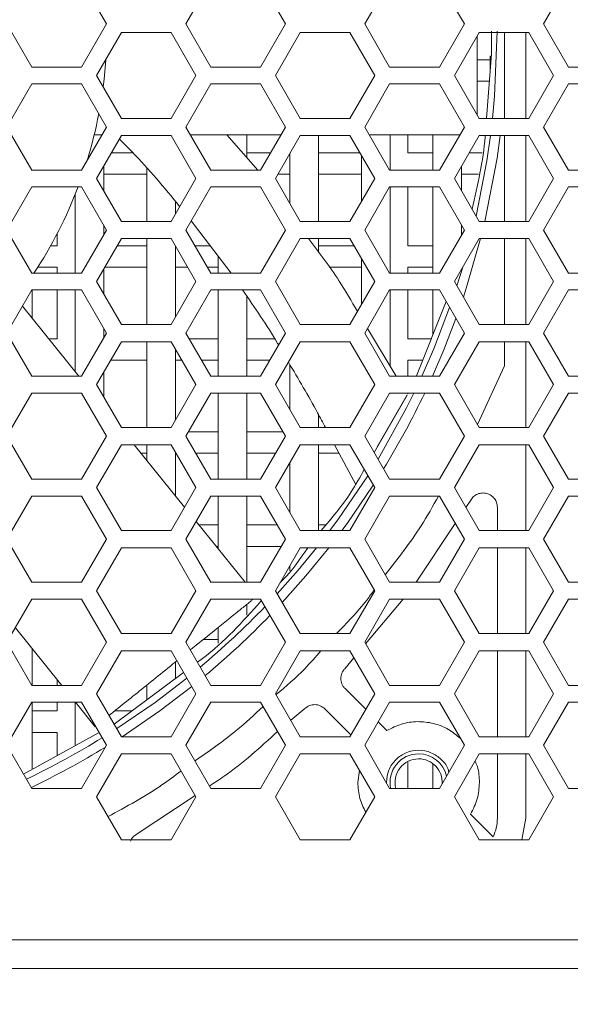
# Model space of a CAD drawing. Header units: millimetres. Extents: x -2516 to -1354, y 370 to 1898.
# Tile 32 of 53: x -1677 to -1639, y 729 to 798. Entities that reach past the tile are written whole.
import ezdxf

# ---------------------------------------------------------------- set-up
doc = ezdxf.new("R2010")
doc.units = ezdxf.units.MM
doc.header["$PDSIZE"] = -1
doc.dimstyles.new('ISO-25', dxfattribs={"dimtxt": 2.5, "dimasz": 2.5, "dimexe": 1.25, "dimexo": 0.625, "dimtad": 1, "dimtxsty": 'Standard', "dimcen": 2.5, "dimadec": 0, "dimazin": 0, "dimtfac": 1, "dimtmove": 0, "dimatfit": 3, "dimfxl": 0, "dimarcsym": 0})

# ---------------------------------------------------------------- blocks, each defined once
blk = doc.blocks.new('_D_3')
at = {"color": 4, "linetype": 'Continuous', "lineweight": -2, "transparency": 16777216}
for p, q in [((-2276.691, 733.694), (-2276.691, 648.542)), ((-1576.691, 733.694), (-1576.691, 648.542)), ((-2261.691, 649.542), (-1955.633, 649.542)), ((-1591.691, 649.542), (-1900.085, 649.542))]:
    blk.add_line(p, q, dxfattribs=at)
at = {"color": 4, "linetype": 'Continuous', "transparency": 16777216}
for points in [[(-2261.691, 652.042), (-2261.691, 647.042), (-2276.691, 649.542)], [(-1591.691, 652.042), (-1591.691, 647.042), (-1576.691, 649.542)]]:
    blk.add_solid(points, dxfattribs=at)
at = {"layer": 'Defpoints', "color": 0, "linetype": 'Continuous', "transparency": 16777216}
for p in [(-2276.691, 734.694), (-1576.691, 734.694), (-1576.691, 649.542)]:
    blk.add_point(p, dxfattribs=at)
at = {"color": 4, "linetype": 'Continuous', "lineweight": 5, "transparency": 16777216, "insert": (-1927.859, 657.042), "char_height": 15, "attachment_point": 2}
blk.add_mtext('700.0', dxfattribs=at)
blk = doc.blocks.new('_D_4')
at = {"color": 4, "linetype": 'Continuous', "lineweight": -2, "transparency": 16777216}
for p, q in [((-2266.691, 773.194), (-2266.691, 691.703)), ((-1586.691, 773.194), (-1586.691, 691.703)), ((-2251.691, 692.703), (-1953.283, 692.703)), ((-1601.691, 692.703), (-1895.235, 692.703))]:
    blk.add_line(p, q, dxfattribs=at)
at = {"color": 4, "linetype": 'Continuous', "transparency": 16777216}
for points in [[(-2251.691, 695.203), (-2251.691, 690.203), (-2266.691, 692.703)], [(-1601.691, 695.203), (-1601.691, 690.203), (-1586.691, 692.703)]]:
    blk.add_solid(points, dxfattribs=at)
at = {"layer": 'Defpoints', "color": 0, "linetype": 'Continuous', "transparency": 16777216}
for p in [(-2266.691, 774.194), (-1586.691, 774.194), (-1586.691, 692.703)]:
    blk.add_point(p, dxfattribs=at)
at = {"color": 4, "linetype": 'Continuous', "lineweight": 5, "transparency": 16777216, "insert": (-1924.259, 700.203), "char_height": 15, "attachment_point": 2}
blk.add_mtext('680.0', dxfattribs=at)

msp = doc.modelspace()

# ---------------------------------------------------------------- linework, layer by layer
at = {"color": 7, "linetype": 'Continuous', "lineweight": 5}
for p, q in [((-1670.998, 797.694), (-1672.737, 800.706)), ((-1663.716, 800.706), (-1665.455, 797.694)), ((-1658.498, 797.694), (-1660.237, 800.706)), ((-1651.216, 800.706), (-1652.955, 797.694)), ((-1645.998, 797.694), (-1647.737, 800.706)), ((-1638.716, 800.706), (-1640.455, 797.694)), ((-1677.955, 797.694), (-1676.216, 794.681)), ((-1672.737, 794.681), (-1670.998, 797.694)), ((-1665.455, 797.694), (-1663.716, 794.681)), ((-1660.237, 794.681), (-1658.498, 797.694)), ((-1652.955, 797.694), (-1651.216, 794.681)), ((-1647.737, 794.681), (-1645.998, 797.694)), ((-1640.455, 797.694), (-1638.716, 794.681)), ((-1669.959, 797.094), (-1671.691, 794.094)), ((-1666.494, 797.094), (-1669.959, 797.094)), ((-1664.762, 794.094), (-1666.494, 797.094)), ((-1657.459, 797.094), (-1659.191, 794.094)), ((-1653.994, 797.094), (-1657.459, 797.094)), ((-1652.262, 794.094), (-1653.994, 797.094)), ((-1644.959, 797.094), (-1646.691, 794.094)), ((-1641.494, 797.094), (-1644.959, 797.094)), ((-1644.091, 795.615), (-1644.091, 797.194)), ((-1643.191, 797.094), (-1643.191, 791.094)), ((-1641.691, 791.094), (-1641.691, 797.094)), ((-1639.762, 794.094), (-1641.494, 797.094)), ((-1644.443, 791.094), (-1644.091, 795.615)), ((-1644.191, 795.472), (-1644.191, 794.334)), ((-1676.216, 794.681), (-1672.737, 794.681)), ((-1663.716, 794.681), (-1660.237, 794.681)), ((-1651.216, 794.681), (-1647.737, 794.681)), ((-1644.191, 795.194), (-1645.091, 795.194)), ((-1638.716, 794.681), (-1635.237, 794.681)), ((-1671.691, 794.094), (-1669.959, 791.094)), ((-1666.494, 791.094), (-1664.762, 794.094)), ((-1659.191, 794.094), (-1657.459, 791.094)), ((-1653.994, 791.094), (-1652.262, 794.094)), ((-1646.691, 794.094), (-1644.959, 791.094)), ((-1641.494, 791.094), (-1639.762, 794.094)), ((-1676.216, 793.506), (-1677.955, 790.494)), ((-1672.737, 793.506), (-1676.216, 793.506)), ((-1670.998, 790.494), (-1672.737, 793.506)), ((-1663.716, 793.506), (-1665.455, 790.494)), ((-1660.237, 793.506), (-1663.716, 793.506)), ((-1658.498, 790.494), (-1660.237, 793.506)), ((-1651.216, 793.506), (-1652.955, 790.494)), ((-1647.737, 793.506), (-1651.216, 793.506)), ((-1645.998, 790.494), (-1647.737, 793.506)), ((-1645.091, 793.694), (-1644.241, 793.694)), ((-1638.716, 793.506), (-1640.455, 790.494)), ((-1635.237, 793.506), (-1638.716, 793.506)), ((-1669.959, 791.094), (-1666.494, 791.094)), ((-1657.459, 791.094), (-1653.994, 791.094)), ((-1644.959, 791.094), (-1641.494, 791.094)), ((-1677.955, 790.494), (-1676.216, 787.481)), ((-1672.737, 787.481), (-1670.998, 790.494)), ((-1671.857, 789.945), (-1671.314, 789.945)), ((-1669.959, 789.894), (-1671.691, 786.894)), ((-1666.494, 789.894), (-1669.959, 789.894)), ((-1664.762, 786.894), (-1666.494, 789.894)), ((-1665.455, 790.494), (-1663.716, 787.481)), ((-1665.139, 789.945), (-1658.814, 789.945)), ((-1660.427, 787.481), (-1662.591, 789.945)), ((-1661.191, 788.35), (-1661.191, 789.945)), ((-1660.237, 787.481), (-1658.498, 790.494)), ((-1657.459, 789.894), (-1659.191, 786.894)), ((-1653.994, 789.894), (-1657.459, 789.894)), ((-1656.191, 783.894), (-1656.191, 789.894)), ((-1652.262, 786.894), (-1653.994, 789.894)), ((-1652.955, 790.494), (-1651.216, 787.481)), ((-1652.639, 789.945), (-1646.314, 789.945)), ((-1651.191, 787.481), (-1651.191, 789.945)), ((-1649.941, 788.694), (-1649.941, 789.945)), ((-1648.191, 789.945), (-1648.191, 787.481)), ((-1647.737, 787.481), (-1645.998, 790.494)), ((-1644.959, 789.894), (-1646.691, 786.894)), ((-1641.494, 789.894), (-1644.959, 789.894)), ((-1643.191, 789.894), (-1643.191, 783.894)), ((-1641.691, 783.894), (-1641.691, 789.894)), ((-1639.762, 786.894), (-1641.494, 789.894)), ((-1640.455, 790.494), (-1638.716, 787.481)), ((-1669.15, 788.694), (-1670.651, 788.694)), ((-1659.537, 788.694), (-1661.191, 788.694)), ((-1658.191, 788.626), (-1658.191, 785.162)), ((-1653.302, 788.694), (-1656.191, 788.694)), ((-1653.191, 788.501), (-1653.191, 785.286)), ((-1648.191, 788.694), (-1649.941, 788.694)), ((-1644.746, 788.694), (-1645.651, 788.694)), ((-1676.216, 787.481), (-1672.737, 787.481)), ((-1671.191, 786.028), (-1671.191, 787.76)), ((-1671.191, 787.194), (-1668.191, 787.194)), ((-1668.191, 787.59), (-1668.191, 783.894)), ((-1663.716, 787.481), (-1660.237, 787.481)), ((-1659.017, 787.194), (-1658.191, 787.194)), ((-1656.191, 787.194), (-1653.191, 787.194)), ((-1651.216, 787.481), (-1647.737, 787.481)), ((-1646.191, 786.028), (-1646.191, 787.76)), ((-1646.191, 787.194), (-1645.017, 787.194)), ((-1638.716, 787.481), (-1635.237, 787.481)), ((-1671.691, 786.894), (-1669.959, 783.894)), ((-1666.494, 783.894), (-1664.762, 786.894)), ((-1659.191, 786.894), (-1657.459, 783.894)), ((-1653.994, 783.894), (-1652.262, 786.894)), ((-1646.691, 786.894), (-1644.959, 783.894)), ((-1641.494, 783.894), (-1639.762, 786.894)), ((-1676.216, 786.306), (-1677.955, 783.294)), ((-1672.737, 786.306), (-1676.216, 786.306)), ((-1673.191, 785.781), (-1673.191, 780.281)), ((-1670.998, 783.294), (-1672.737, 786.306)), ((-1663.716, 786.306), (-1665.455, 783.294)), ((-1660.237, 786.306), (-1663.716, 786.306)), ((-1658.498, 783.294), (-1660.237, 786.306)), ((-1651.216, 786.306), (-1652.955, 783.294)), ((-1647.737, 786.306), (-1651.216, 786.306)), ((-1651.191, 780.281), (-1651.191, 786.306)), ((-1649.941, 782.194), (-1649.941, 786.306)), ((-1648.191, 786.306), (-1648.191, 780.281)), ((-1645.998, 783.294), (-1647.737, 786.306)), ((-1638.716, 786.306), (-1640.455, 783.294)), ((-1635.237, 786.306), (-1638.716, 786.306)), ((-1666.191, 784.42), (-1666.191, 785.289)), ((-1669.959, 783.894), (-1666.494, 783.894)), ((-1665.081, 783.942), (-1662.295, 780.281)), ((-1657.459, 783.894), (-1653.994, 783.894)), ((-1644.959, 783.894), (-1641.494, 783.894)), ((-1677.955, 783.294), (-1676.216, 780.281)), ((-1674.441, 783.054), (-1674.441, 782.194)), ((-1672.737, 780.281), (-1670.998, 783.294)), ((-1671.191, 782.96), (-1671.191, 783.628)), ((-1665.455, 783.294), (-1663.716, 780.281)), ((-1660.237, 780.281), (-1658.498, 783.294)), ((-1652.955, 783.294), (-1651.216, 780.281)), ((-1647.737, 780.281), (-1645.998, 783.294)), ((-1646.191, 782.96), (-1646.191, 783.628)), ((-1640.455, 783.294), (-1638.716, 780.281)), ((-1669.959, 782.694), (-1671.691, 779.694)), ((-1666.494, 782.694), (-1669.959, 782.694)), ((-1668.191, 782.694), (-1668.191, 776.694)), ((-1664.762, 779.694), (-1666.494, 782.694)), ((-1657.459, 782.694), (-1659.191, 779.694)), ((-1653.994, 782.694), (-1657.459, 782.694)), ((-1656.191, 781.725), (-1656.191, 782.694)), ((-1652.262, 779.694), (-1653.994, 782.694)), ((-1644.959, 782.694), (-1646.691, 779.694)), ((-1641.494, 782.694), (-1644.959, 782.694)), ((-1643.191, 782.694), (-1643.191, 776.694)), ((-1641.691, 776.694), (-1641.691, 782.694)), ((-1639.762, 779.694), (-1641.494, 782.694)), ((-1674.441, 782.194), (-1674.905, 782.194)), ((-1668.191, 782.194), (-1670.247, 782.194)), ((-1666.191, 777.22), (-1666.191, 782.167)), ((-1663.75, 782.194), (-1664.82, 782.194)), ((-1653.706, 782.194), (-1656.191, 782.194)), ((-1648.191, 782.194), (-1649.941, 782.194)), ((-1663.191, 781.458), (-1663.191, 780.281)), ((-1653.191, 781.301), (-1653.191, 778.086)), ((-1676.216, 780.281), (-1672.737, 780.281)), ((-1675.802, 780.694), (-1674.441, 780.694)), ((-1674.441, 780.694), (-1674.441, 780.281)), ((-1671.191, 778.828), (-1671.191, 780.56)), ((-1671.113, 780.694), (-1668.191, 780.694)), ((-1666.191, 780.694), (-1665.34, 780.694)), ((-1663.954, 780.694), (-1663.191, 780.694)), ((-1663.716, 780.281), (-1660.237, 780.281)), ((-1655.439, 780.694), (-1653.191, 780.694)), ((-1651.216, 780.281), (-1647.737, 780.281)), ((-1649.941, 780.694), (-1648.191, 780.694)), ((-1649.941, 780.281), (-1649.941, 780.694)), ((-1638.716, 780.281), (-1635.237, 780.281)), ((-1671.691, 779.694), (-1669.959, 776.694)), ((-1666.494, 776.694), (-1664.762, 779.694)), ((-1659.191, 779.694), (-1657.459, 776.694)), ((-1653.994, 776.694), (-1652.262, 779.694)), ((-1646.691, 779.694), (-1644.959, 776.694)), ((-1641.494, 776.694), (-1639.762, 779.694)), ((-1676.216, 779.106), (-1677.955, 776.094)), ((-1672.737, 779.106), (-1676.216, 779.106)), ((-1676.191, 777.13), (-1676.191, 779.106)), ((-1674.441, 779.106), (-1674.441, 775.694)), ((-1673.191, 779.106), (-1673.191, 773.411)), ((-1670.998, 776.094), (-1672.737, 779.106)), ((-1663.716, 779.106), (-1665.455, 776.094)), ((-1660.237, 779.106), (-1663.716, 779.106)), ((-1663.191, 779.106), (-1663.191, 773.081)), ((-1658.498, 776.094), (-1660.237, 779.106)), ((-1651.216, 779.106), (-1652.955, 776.094)), ((-1647.737, 779.106), (-1651.216, 779.106)), ((-1651.191, 773.786), (-1651.191, 779.106)), ((-1649.941, 775.694), (-1649.941, 779.106)), ((-1648.191, 779.106), (-1648.191, 775.99)), ((-1645.998, 776.094), (-1647.737, 779.106)), ((-1638.716, 779.106), (-1640.455, 776.094)), ((-1635.237, 779.106), (-1638.716, 779.106)), ((-1661.191, 773.081), (-1661.191, 778.641)), ((-1649.346, 773.104), (-1647.268, 778.294)), ((-1672.925, 773.081), (-1676.871, 777.972)), ((-1677.955, 776.094), (-1676.216, 773.081)), ((-1672.737, 773.081), (-1670.998, 776.094)), ((-1671.191, 775.76), (-1671.191, 776.428)), ((-1669.959, 776.694), (-1666.494, 776.694)), ((-1665.455, 776.094), (-1663.716, 773.081)), ((-1660.237, 773.081), (-1658.498, 776.094)), ((-1657.459, 776.694), (-1653.994, 776.694)), ((-1652.955, 776.094), (-1651.216, 773.081)), ((-1650.77, 773.081), (-1652.765, 776.424)), ((-1647.737, 773.081), (-1645.998, 776.094)), ((-1644.959, 776.694), (-1641.494, 776.694)), ((-1640.455, 776.094), (-1638.716, 773.081)), ((-1674.441, 775.694), (-1675.032, 775.694)), ((-1669.959, 775.494), (-1671.691, 772.494)), ((-1666.494, 775.494), (-1669.959, 775.494)), ((-1668.191, 775.494), (-1668.191, 769.494)), ((-1664.762, 772.494), (-1666.494, 775.494)), ((-1663.191, 775.694), (-1665.224, 775.694)), ((-1659.256, 775.694), (-1661.191, 775.694)), ((-1657.459, 775.494), (-1659.191, 772.494)), ((-1653.994, 775.494), (-1657.459, 775.494)), ((-1652.262, 772.494), (-1653.994, 775.494)), ((-1648.309, 775.694), (-1649.941, 775.694)), ((-1644.959, 775.494), (-1646.691, 772.494)), ((-1641.494, 775.494), (-1644.959, 775.494)), ((-1643.191, 775.494), (-1643.191, 773.811)), ((-1641.691, 769.494), (-1641.691, 775.494)), ((-1639.762, 772.494), (-1641.494, 775.494)), ((-1666.191, 770.02), (-1666.191, 774.967)), ((-1670.709, 774.194), (-1668.191, 774.194)), ((-1666.191, 774.194), (-1665.744, 774.194)), ((-1664.358, 774.194), (-1663.191, 774.194)), ((-1661.191, 774.194), (-1659.595, 774.194)), ((-1649.941, 774.194), (-1648.91, 774.194)), ((-1649.941, 773.081), (-1649.941, 774.194)), ((-1671.191, 771.628), (-1671.191, 773.36)), ((-1658.191, 773.889), (-1658.191, 770.762)), ((-1643.191, 773.811), (-1645.077, 769.7)), ((-1676.216, 773.081), (-1672.737, 773.081)), ((-1663.716, 773.081), (-1660.237, 773.081)), ((-1651.216, 773.081), (-1647.737, 773.081)), ((-1638.716, 773.081), (-1635.237, 773.081)), ((-1671.691, 772.494), (-1669.959, 769.494)), ((-1666.494, 769.494), (-1664.762, 772.494)), ((-1659.191, 772.494), (-1657.459, 769.494)), ((-1653.994, 769.494), (-1652.262, 772.494)), ((-1646.691, 772.494), (-1644.959, 769.494)), ((-1641.494, 769.494), (-1639.762, 772.494)), ((-1676.216, 771.906), (-1677.955, 768.894)), ((-1672.737, 771.906), (-1676.216, 771.906)), ((-1670.998, 768.894), (-1672.737, 771.906)), ((-1663.716, 771.906), (-1665.455, 768.894)), ((-1660.237, 771.906), (-1663.716, 771.906)), ((-1663.191, 771.906), (-1663.191, 765.881)), ((-1661.191, 765.881), (-1661.191, 771.906)), ((-1658.498, 768.894), (-1660.237, 771.906)), ((-1651.216, 771.906), (-1652.955, 768.894)), ((-1652.302, 767.762), (-1649.986, 771.759)), ((-1650.002, 771.776), (-1652.081, 768.144)), ((-1647.737, 771.906), (-1651.216, 771.906)), ((-1649.941, 771.855), (-1649.941, 771.906)), ((-1645.998, 768.894), (-1647.737, 771.906)), ((-1638.716, 771.906), (-1640.455, 768.894)), ((-1635.237, 771.906), (-1638.716, 771.906)), ((-1656.191, 769.494), (-1656.191, 770.406)), ((-1669.959, 769.494), (-1666.494, 769.494)), ((-1657.459, 769.494), (-1653.994, 769.494)), ((-1644.959, 769.494), (-1641.494, 769.494)), ((-1677.955, 768.894), (-1676.216, 765.881)), ((-1672.737, 765.881), (-1670.998, 768.894)), ((-1665.455, 768.894), (-1663.716, 765.881)), ((-1663.191, 769.194), (-1665.282, 769.194)), ((-1658.671, 769.194), (-1661.191, 769.194)), ((-1660.237, 765.881), (-1658.498, 768.894)), ((-1652.955, 768.894), (-1651.216, 765.881)), ((-1647.737, 765.881), (-1645.998, 768.894)), ((-1640.455, 768.894), (-1638.716, 765.881)), ((-1669.959, 768.294), (-1671.691, 765.294)), ((-1666.494, 768.294), (-1669.959, 768.294)), ((-1665.546, 763.936), (-1669.062, 768.294)), ((-1668.191, 768.294), (-1668.191, 767.213)), ((-1664.762, 765.294), (-1666.494, 768.294)), ((-1657.459, 768.294), (-1659.191, 765.294)), ((-1653.994, 768.294), (-1657.459, 768.294)), ((-1656.191, 762.294), (-1656.191, 768.294)), ((-1655.069, 768.294), (-1653.59, 765.507)), ((-1652.262, 765.294), (-1653.994, 768.294)), ((-1644.959, 768.294), (-1646.691, 765.294)), ((-1641.494, 768.294), (-1644.959, 768.294)), ((-1641.691, 762.294), (-1641.691, 768.294)), ((-1639.762, 765.294), (-1641.494, 768.294)), ((-1668.578, 767.694), (-1668.191, 767.694)), ((-1666.191, 764.734), (-1666.191, 767.767)), ((-1666.191, 767.694), (-1666.148, 767.694)), ((-1664.762, 767.694), (-1663.191, 767.694)), ((-1661.191, 767.694), (-1659.191, 767.694)), ((-1656.191, 767.694), (-1654.751, 767.694)), ((-1658.191, 767.026), (-1658.191, 763.562)), ((-1676.216, 765.881), (-1672.737, 765.881)), ((-1663.716, 765.881), (-1660.237, 765.881)), ((-1651.216, 765.881), (-1647.737, 765.881)), ((-1638.716, 765.881), (-1635.237, 765.881)), ((-1671.691, 765.294), (-1669.959, 762.294)), ((-1666.494, 762.294), (-1664.762, 765.294)), ((-1659.191, 765.294), (-1657.459, 762.294)), ((-1653.994, 762.294), (-1652.262, 765.294)), ((-1646.691, 765.294), (-1644.959, 762.294)), ((-1641.494, 762.294), (-1639.762, 765.294)), ((-1676.216, 764.706), (-1677.955, 761.694)), ((-1672.737, 764.706), (-1676.216, 764.706)), ((-1670.998, 761.694), (-1672.737, 764.706)), ((-1663.716, 764.706), (-1665.455, 761.694)), ((-1660.237, 764.706), (-1663.716, 764.706)), ((-1663.191, 764.706), (-1663.191, 761.016)), ((-1661.191, 758.681), (-1661.191, 764.706)), ((-1658.498, 761.694), (-1660.237, 764.706)), ((-1651.216, 764.706), (-1652.955, 761.694)), ((-1647.737, 764.706), (-1651.216, 764.706)), ((-1645.998, 761.694), (-1647.737, 764.706)), ((-1645.894, 763.914), (-1645.554, 764.426)), ((-1638.716, 764.706), (-1640.455, 761.694)), ((-1635.237, 764.706), (-1638.716, 764.706)), ((-1643.691, 763.922), (-1643.691, 762.294)), ((-1661.307, 758.681), (-1664.739, 762.935)), ((-1663.191, 762.694), (-1664.544, 762.694)), ((-1659.075, 762.694), (-1661.191, 762.694)), ((-1655.694, 762.694), (-1656.191, 762.694)), ((-1649.36, 758.681), (-1646.634, 762.796)), ((-1677.955, 761.694), (-1676.216, 758.681)), ((-1672.737, 758.681), (-1670.998, 761.694)), ((-1669.959, 762.294), (-1666.494, 762.294)), ((-1665.455, 761.694), (-1663.716, 758.681)), ((-1660.237, 758.681), (-1658.498, 761.694)), ((-1657.459, 762.294), (-1653.994, 762.294)), ((-1652.955, 761.694), (-1651.216, 758.681)), ((-1647.737, 758.681), (-1645.998, 761.694)), ((-1644.959, 762.294), (-1641.494, 762.294)), ((-1640.455, 761.694), (-1638.716, 758.681)), ((-1669.959, 761.094), (-1671.691, 758.094)), ((-1666.494, 761.094), (-1669.959, 761.094)), ((-1664.762, 758.094), (-1666.494, 761.094)), ((-1663.334, 761.194), (-1663.191, 761.194)), ((-1661.191, 761.194), (-1658.786, 761.194)), ((-1657.459, 761.094), (-1659.191, 758.094)), ((-1653.994, 761.094), (-1657.459, 761.094)), ((-1652.262, 758.094), (-1653.994, 761.094)), ((-1644.959, 761.094), (-1646.691, 758.094)), ((-1641.494, 761.094), (-1644.959, 761.094)), ((-1643.691, 761.094), (-1643.691, 755.094)), ((-1641.691, 755.094), (-1641.691, 761.094)), ((-1639.762, 758.094), (-1641.494, 761.094)), ((-1658.191, 759.826), (-1658.191, 759.482)), ((-1676.216, 758.681), (-1672.737, 758.681)), ((-1663.716, 758.681), (-1660.237, 758.681)), ((-1651.216, 758.681), (-1647.737, 758.681)), ((-1638.716, 758.681), (-1635.237, 758.681)), ((-1676.216, 757.506), (-1677.955, 754.494)), ((-1672.737, 757.506), (-1676.216, 757.506)), ((-1670.998, 754.494), (-1672.737, 757.506)), ((-1671.691, 758.094), (-1669.959, 755.094)), ((-1666.494, 755.094), (-1664.762, 758.094)), ((-1663.716, 757.506), (-1665.455, 754.494)), ((-1660.237, 757.506), (-1663.716, 757.506)), ((-1658.498, 754.494), (-1660.237, 757.506)), ((-1659.191, 758.094), (-1657.459, 755.094)), ((-1653.994, 755.094), (-1652.262, 758.094)), ((-1651.216, 757.506), (-1652.955, 754.494)), ((-1652.894, 754.388), (-1650.276, 757.506)), ((-1647.737, 757.506), (-1651.216, 757.506)), ((-1645.998, 754.494), (-1647.737, 757.506)), ((-1646.691, 758.094), (-1644.959, 755.094)), ((-1641.494, 755.094), (-1639.762, 758.094)), ((-1638.716, 757.506), (-1640.455, 754.494)), ((-1635.237, 757.506), (-1638.716, 757.506)), ((-1661.191, 756.39), (-1661.191, 757.145)), ((-1677.371, 755.505), (-1674.125, 751.481)), ((-1663.191, 755.531), (-1663.191, 754.435)), ((-1669.959, 755.094), (-1666.494, 755.094)), ((-1657.459, 755.094), (-1653.994, 755.094)), ((-1644.959, 755.094), (-1641.494, 755.094)), ((-1677.955, 754.494), (-1676.216, 751.481)), ((-1672.737, 751.481), (-1670.998, 754.494)), ((-1665.455, 754.494), (-1663.716, 751.481)), ((-1664.228, 754.694), (-1663.191, 754.694)), ((-1660.237, 751.481), (-1658.498, 754.494)), ((-1652.955, 754.494), (-1651.216, 751.481)), ((-1647.737, 751.481), (-1645.998, 754.494)), ((-1640.455, 754.494), (-1638.716, 751.481)), ((-1676.191, 751.481), (-1676.191, 754.042)), ((-1669.959, 753.894), (-1671.691, 750.894)), ((-1666.494, 753.894), (-1669.959, 753.894)), ((-1664.762, 750.894), (-1666.494, 753.894)), ((-1657.459, 753.894), (-1659.191, 750.894)), ((-1653.994, 753.894), (-1657.459, 753.894)), ((-1654.357, 752.646), (-1653.715, 753.41)), ((-1652.262, 750.894), (-1653.994, 753.894)), ((-1644.959, 753.894), (-1646.691, 750.894)), ((-1641.494, 753.894), (-1644.959, 753.894)), ((-1643.691, 753.894), (-1643.691, 747.894)), ((-1641.691, 747.894), (-1641.691, 753.894)), ((-1639.762, 750.894), (-1641.494, 753.894)), ((-1666.191, 751.949), (-1666.191, 753.111)), ((-1670.467, 748.775), (-1665.617, 752.374)), ((-1676.216, 751.481), (-1672.737, 751.481)), ((-1674.441, 751.873), (-1674.441, 751.481)), ((-1668.191, 751.497), (-1668.191, 750.465)), ((-1663.716, 751.481), (-1660.237, 751.481)), ((-1651.216, 751.481), (-1647.737, 751.481)), ((-1638.716, 751.481), (-1635.237, 751.481)), ((-1671.691, 750.894), (-1669.959, 747.894)), ((-1666.494, 747.894), (-1664.762, 750.894)), ((-1659.191, 750.894), (-1657.459, 747.894)), ((-1652.89, 749.807), (-1654.336, 751.253)), ((-1653.994, 747.894), (-1652.262, 750.894)), ((-1646.691, 750.894), (-1644.959, 747.894)), ((-1641.494, 747.894), (-1639.762, 750.894)), ((-1676.216, 750.306), (-1677.955, 747.294)), ((-1672.737, 750.306), (-1676.216, 750.306)), ((-1676.191, 745.609), (-1676.191, 750.306)), ((-1674.441, 750.306), (-1674.441, 749.694)), ((-1673.191, 750.306), (-1673.191, 747.258)), ((-1673.177, 750.306), (-1671.793, 748.591)), ((-1670.998, 747.294), (-1672.737, 750.306)), ((-1663.716, 750.306), (-1665.455, 747.294)), ((-1660.237, 750.306), (-1663.716, 750.306)), ((-1658.498, 747.294), (-1660.237, 750.306)), ((-1651.216, 750.306), (-1652.955, 747.294)), ((-1647.737, 750.306), (-1651.216, 750.306)), ((-1645.998, 747.294), (-1647.737, 750.306)), ((-1638.716, 750.306), (-1640.455, 747.294)), ((-1635.237, 750.306), (-1638.716, 750.306)), ((-1674.441, 749.694), (-1676.191, 749.694)), ((-1669.229, 749.694), (-1670.426, 749.694)), ((-1658.12, 749.039), (-1657.143, 749.86)), ((-1655.75, 749.839), (-1653.925, 748.014)), ((-1651.404, 748.322), (-1652.011, 748.929)), ((-1676.792, 745.279), (-1671.51, 748.182)), ((-1676.191, 748.194), (-1674.441, 748.194)), ((-1674.441, 748.194), (-1674.441, 746.571)), ((-1669.959, 747.894), (-1666.494, 747.894)), ((-1657.459, 747.894), (-1653.994, 747.894)), ((-1644.959, 747.894), (-1641.494, 747.894)), ((-1677.955, 747.294), (-1676.216, 744.281)), ((-1672.737, 744.281), (-1670.998, 747.294)), ((-1665.455, 747.294), (-1663.716, 744.281)), ((-1660.237, 744.281), (-1658.498, 747.294)), ((-1652.955, 747.294), (-1651.216, 744.281)), ((-1647.737, 744.281), (-1645.998, 747.294)), ((-1640.455, 747.294), (-1638.716, 744.281)), ((-1669.959, 746.694), (-1671.691, 743.694)), ((-1666.494, 746.694), (-1669.959, 746.694)), ((-1664.762, 743.694), (-1666.494, 746.694)), ((-1657.459, 746.694), (-1659.191, 743.694)), ((-1653.994, 746.694), (-1657.459, 746.694)), ((-1652.262, 743.694), (-1653.994, 746.694)), ((-1644.959, 746.694), (-1646.691, 743.694)), ((-1641.494, 746.694), (-1644.959, 746.694)), ((-1643.691, 746.694), (-1643.691, 742.194)), ((-1641.691, 742.194), (-1641.691, 746.694)), ((-1639.762, 743.694), (-1641.494, 746.694)), ((-1649.941, 744.281), (-1649.941, 746.163)), ((-1648.191, 746.006), (-1648.191, 744.281)), ((-1653.325, 745.534), (-1653.441, 744.694)), ((-1676.216, 744.281), (-1672.737, 744.281)), ((-1668.923, 741.057), (-1664.812, 743.78)), ((-1663.716, 744.281), (-1660.237, 744.281)), ((-1651.216, 744.281), (-1647.737, 744.281)), ((-1638.716, 744.281), (-1635.237, 744.281)), ((-1671.691, 743.694), (-1669.959, 740.694)), ((-1666.494, 740.694), (-1664.762, 743.694)), ((-1659.191, 743.694), (-1657.459, 740.694)), ((-1653.994, 740.694), (-1652.262, 743.694)), ((-1646.691, 743.694), (-1644.959, 740.694)), ((-1641.494, 740.694), (-1639.762, 743.694)), ((-1643.983, 740.901), (-1645.563, 742.48)), ((-1641.989, 740.694), (-1641.691, 742.194)), ((-1669.959, 740.694), (-1666.494, 740.694)), ((-1657.459, 740.694), (-1653.994, 740.694)), ((-1644.959, 740.694), (-1641.494, 740.694)), ((-2249.691, 733.694), (-1603.691, 733.694)), ((-1603.691, 731.694), (-2249.691, 731.694))]:
    msp.add_line(p, q, dxfattribs=at)
at = {"color": 8, "linetype": 'Continuous', "lineweight": 5}
msp.add_line((-1646.105, 780.709), (-1646.514, 779.387), dxfattribs=at)
at = {"color": 8, "linetype": 'Continuous', "lineweight": 5, "flags": 128}
for points in [[(-1643.712, 797.194), (-1643.89, 792.645), (-1644.033, 791.094)], [(-1644.173, 789.894), (-1644.425, 788.124), (-1645.172, 784.263)], [(-1644.564, 783.894), (-1643.71, 788.328), (-1643.492, 789.894)], [(-1646.061, 778.603), (-1645.835, 779.293), (-1644.857, 782.694)], [(-1647.025, 777.874), (-1648.125, 775.006), (-1648.964, 773.081)], [(-1648.222, 773.081), (-1647.426, 774.929), (-1646.583, 777.107)], [(-1649.517, 771.906), (-1650.031, 770.872), (-1652.024, 767.281)], [(-1652.741, 766.122), (-1654.785, 763.115), (-1655.392, 762.294)], [(-1654.549, 762.294), (-1654.192, 762.781), (-1652.36, 765.463)], [(-1656.322, 761.094), (-1657.603, 759.539), (-1659.071, 757.886)], [(-1658.717, 757.274), (-1657.064, 759.131), (-1655.462, 761.094)], [(-1665.392, 751.984), (-1667.611, 750.288), (-1670.284, 748.458)], [(-1669.913, 747.894), (-1667.278, 749.695), (-1665.05, 751.392)]]:
    msp.add_lwpolyline(points, dxfattribs=at)
at = {"color": 7, "linetype": 'Continuous', "lineweight": 5, "flags": 128}
msp.add_lwpolyline([(-1671.056, 795.193), (-1671.174, 793.847), (-1671.237, 793.309)], dxfattribs=at)
at = {"color": 7, "linetype": 'Continuous', "lineweight": 5}
for centre, radius, start, end in [((-1701.691, 797.194), 30.7, 342.85316, 349.17434), ((-1701.691, 797.194), 30.7, 326.57116, 339.22883), ((-1649.191, 744.694), 2, 90, 191.90733), ((-1649.191, 744.694), 2, 12.90094, 90), ((-1649.191, 744.694), 1.65, 90, 194.48321), ((-1649.191, 744.694), 1.65, 357.38731, 90)]:
    msp.add_arc(centre, radius, start, end, dxfattribs=at)
at = {"color": 8, "linetype": 'Continuous', "lineweight": 5}
for radius, start, end in [(58.654, 328.57643, 334.46095), (57.979, 309.9627, 316.07704), (58.654, 309.84686, 315.88703), (57.979, 295.65305, 301.61176), (58.654, 295.70319, 301.46824)]:
    msp.add_arc((-1701.691, 797.194), radius, start, end, dxfattribs=at)
at = {"color": 7, "linetype": 'Continuous', "lineweight": 5}
for points, knots in [([(-1645.091, 791.322), (-1645.091, 791.551), (-1645.091, 792.208), (-1645.091, 793.514), (-1645.091, 795.122), (-1645.091, 796.291), (-1645.091, 796.865)], [0, 0, 0, 0, 0.153153, 0.440316, 0.725369, 1, 1, 1, 1]), ([(-1645.458, 784.758), (-1645.068, 786.434), (-1644.673, 788.134), (-1644.539, 789.868), (-1644.537, 789.894)], [0, 0, 0, 0, 0.985184, 1, 1, 1, 1]), ([(-1670.099, 789.65), (-1669.8, 789.356), (-1668.298, 787.879), (-1666.961, 786.248), (-1665.889, 784.942)], [0, 0, 0, 0, 0.198991, 1, 1, 1, 1]), ([(-1653.469, 777.604), (-1653.88, 778.322), (-1654.897, 780.101), (-1656.15, 781.725), (-1656.896, 782.694)], [0, 0, 0, 0, 0.403645, 1, 1, 1, 1]), ([(-1661.496, 779.106), (-1660.643, 777.884), (-1659.765, 776.626), (-1659.001, 775.297), (-1658.98, 775.259)], [0, 0, 0, 0, 0.971325, 1, 1, 1, 1]), ([(-1658.288, 774.058), (-1657.595, 772.891), (-1656.702, 771.387), (-1655.888, 769.84), (-1655.706, 769.494)], [0, 0, 0, 0, 0.7761405, 1, 1, 1, 1]), ([(-1656.005, 762.294), (-1655.263, 763.166), (-1654.128, 764.5), (-1653.287, 766.033), (-1652.996, 766.564)], [0, 0, 0, 0, 0.653521, 1, 1, 1, 1]), ([(-1647.8, 764.706), (-1648.194, 764.006), (-1649.281, 762.074), (-1650.649, 760.325), (-1651.521, 759.21)], [0, 0, 0, 0, 0.362284, 1, 1, 1, 1]), ([(-1645.554, 764.426), (-1645.49, 764.515), (-1645.363, 764.693), (-1645.076, 764.863), (-1644.754, 764.938), (-1644.425, 764.905), (-1644.123, 764.768), (-1643.884, 764.541), (-1643.722, 764.249), (-1643.701, 764.031), (-1643.691, 763.922)], [0, 0, 0, 0, 0.124999, 0.250003, 0.375002, 0.499996, 0.624996, 0.750003, 0.875001, 1, 1, 1, 1]), ([(-1658.856, 758.673), (-1658.805, 758.723), (-1658.065, 759.44), (-1657.481, 760.296), (-1656.938, 761.094)], [0, 0, 0, 0, 0.069085, 1, 1, 1, 1]), ([(-1665.144, 753.955), (-1665.056, 754.026), (-1664.526, 754.454), (-1663.645, 755.165), (-1662.576, 756.027), (-1661.874, 756.593), (-1661.401, 756.975), (-1661.132, 757.192), (-1660.904, 757.376), (-1660.788, 757.469), (-1660.735, 757.512)], [0, 0, 0, 0, 0.072351, 0.432667, 0.652109, 0.816688, 0.878257, 0.92744, 0.96672, 1, 1, 1, 1]), ([(-1652.296, 758.152), (-1652.466, 757.913), (-1653.25, 756.817), (-1654.195, 755.85), (-1654.934, 755.094)], [0, 0, 0, 0, 0.217198, 1, 1, 1, 1]), ([(-1664.647, 753.094), (-1664.529, 753.181), (-1662.874, 754.397), (-1661.49, 755.93), (-1660.206, 757.353)], [0, 0, 0, 0, 0.0716168, 1, 1, 1, 1]), ([(-1656.017, 753.894), (-1656.385, 753.47), (-1657.344, 752.363), (-1658.464, 751.416), (-1659.154, 750.831)], [0, 0, 0, 0, 0.382828, 1, 1, 1, 1]), ([(-1670.816, 749.379), (-1670.608, 749.547), (-1670.067, 749.984), (-1669.019, 750.829), (-1667.738, 751.862), (-1666.761, 752.65), (-1666.179, 753.12), (-1666.089, 753.192)], [0, 0, 0, 0, 0.165036, 0.428737, 0.690501, 0.952266, 1, 1, 1, 1]), ([(-1654.629, 751.96), (-1654.625, 752.023), (-1654.619, 752.149), (-1654.563, 752.331), (-1654.479, 752.501), (-1654.398, 752.598), (-1654.357, 752.646)], [0, 0, 0, 0, 0.2499995, 0.499997, 0.7500099, 1, 1, 1, 1]), ([(-1654.336, 751.253), (-1654.38, 751.302), (-1654.467, 751.4), (-1654.558, 751.576), (-1654.618, 751.764), (-1654.625, 751.895), (-1654.629, 751.96)], [0, 0, 0, 0, 0.2500022, 0.5000062, 0.7500002, 1, 1, 1, 1]), ([(-1660.065, 750.009), (-1660.679, 749.431), (-1662.162, 748.035), (-1663.842, 746.881), (-1664.827, 746.205)], [0, 0, 0, 0, 0.4137835, 1, 1, 1, 1]), ([(-1657.143, 749.86), (-1657.039, 749.938), (-1656.832, 750.093), (-1656.442, 750.154), (-1656.053, 750.081), (-1655.851, 749.92), (-1655.75, 749.839)], [0, 0, 0, 0, 0.249986, 0.5, 0.750005, 1, 1, 1, 1]), ([(-1646.274, 747.772), (-1646.543, 747.997), (-1647.099, 748.464), (-1648.144, 748.861), (-1649.266, 748.991), (-1650.399, 748.834), (-1651.069, 748.492), (-1651.404, 748.322)], [0, 0, 0, 0, 0.1889755, 0.3917323, 0.5944915, 0.7972455, 1, 1, 1, 1]), ([(-1663.81, 744.444), (-1663.465, 744.667), (-1661.755, 745.772), (-1660.253, 747.153), (-1659.053, 748.256)], [0, 0, 0, 0, 0.201882, 1, 1, 1, 1]), ([(-1651.441, 744.694), (-1651.407, 744.988), (-1651.339, 745.577), (-1650.819, 746.326), (-1650.075, 746.827), (-1649.192, 747.002), (-1648.302, 746.828), (-1647.578, 746.321), (-1647.15, 745.797), (-1647.092, 745.461), (-1647.084, 745.413)], [0, 0, 0, 0, 0.139573, 0.279146, 0.418718, 0.558292, 0.697866, 0.837438, 0.977009, 1, 1, 1, 1]), ([(-1644.941, 744.694), (-1644.955, 745.074), (-1644.975, 745.595), (-1645.191, 746.063), (-1645.25, 746.19)], [0, 0, 0, 0, 0.729673, 1, 1, 1, 1]), ([(-1665.801, 745.492), (-1666.239, 745.162), (-1667.84, 743.956), (-1669.609, 743.005), (-1670.894, 742.314)], [0, 0, 0, 0, 0.273451, 1, 1, 1, 1]), ([(-1653.441, 744.694), (-1653.416, 744.316), (-1653.368, 743.586), (-1653.043, 742.93), (-1652.886, 742.613)], [0, 0, 0, 0, 0.516663, 1, 1, 1, 1]), ([(-1645.563, 742.48), (-1645.383, 742.828), (-1645.023, 743.523), (-1644.968, 744.303), (-1644.941, 744.694)], [0, 0, 0, 0, 0.500001, 1, 1, 1, 1]), ([(-1643.691, 742.194), (-1643.703, 741.97), (-1643.729, 741.523), (-1643.899, 741.108), (-1643.983, 740.901)], [0, 0, 0, 0, 0.4999961, 1, 1, 1, 1]), ([(-1669.331, 740.583), (-1669.317, 740.62), (-1669.273, 740.738), (-1669.136, 740.908), (-1668.994, 741.008), (-1668.923, 741.057)], [0, 0, 0, 0, 0.183866, 0.591933, 1, 1, 1, 1])]:
    msp.add_open_spline(points, degree=3, knots=knots, dxfattribs=at)

# ---------------------------------------------------------------- dimensions: what is measured, and where the dimension line sits
for base, p1, p2, picture, middle in [((-1586.691, 692.703), (-2266.691, 774.194), (-1586.691, 774.194), '_D_4', (-1924.259, 692.703)), ((-1576.691, 649.542), (-2276.691, 734.694), (-1576.691, 734.694), '_D_3', (-1927.859, 649.542))]:
    dim = msp.add_linear_dim(base=base, p1=p1, p2=p2, angle=0, dimstyle='ISO-25', override={"dimtxt": 15, "dimasz": 15, "dimexe": 1, "dimexo": 1, "dimgap": 1.524, "dimtad": 0, "dimdec": 1, "dimzin": 0, "dimdsep": 46, "dimclrd": 4, "dimclre": 4, "dimclrt": 4, "dimadec": 2, "dimazin": 2, "dimtdec": 1, "dimtzin": 0}, dxfattribs=at)
    dim.commit()
    dim.dimension.update_dxf_attribs({"geometry": picture, "text_midpoint": middle, "dimtype": 160})

doc.saveas('drawing.dxf')
